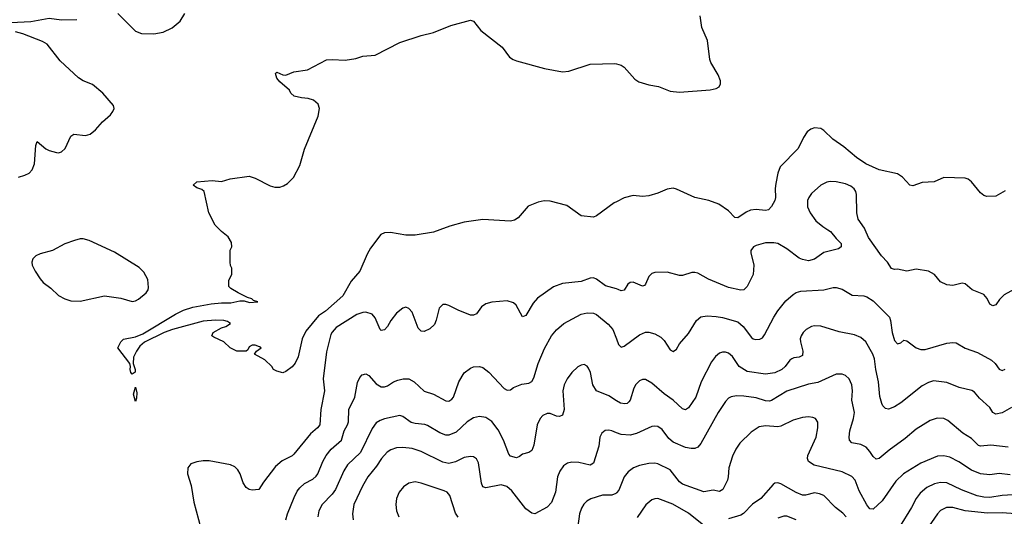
# Model space of a CAD drawing. Header units: inches. Extents: x 884691 to 1028259, y 526745 to 653629.
# Tile 63 of 241: x 916117 to 922524, y 608133 to 611369. Entities that reach past the tile are written whole.
import ezdxf

# ---------------------------------------------------------------- set-up
doc = ezdxf.new("R2010")
doc.units = ezdxf.units.IN
doc.header["$MEASUREMENT"] = 0
for name, color, linetype in [('A9610', 7, 'Continuous'), ('A9611', 7, 'Continuous'), ('A9620', 7, 'Continuous'), ('A9621', 7, 'Continuous')]:
    doc.layers.add(name, color=color, linetype=linetype)

msp = doc.modelspace()

# ---------------------------------------------------------------- linework, layer by layer
at = {"layer": 'A9610', "color": 6}
for points, elevation in [([(918852.1, 610000), (918810, 609983.8), (918690, 609964.1), (918630, 609964.9), (918530, 609983.2), (918490, 609980.2), (918468.1, 609970), (918400.2, 609879.8), (918378.5, 609841.5), (918330, 609730), (918274.9, 609665.1), (918218.9, 609570), (918106.8, 609470), (918061.3, 609438.7), (917980, 609340), (917956.3, 609290), (917930, 609172.7), (917910, 609132), (917890, 609107.8), (917850, 609077.2), (917829.1, 609069.1), (917790, 609078), (917769.1, 609089.1), (917758, 609110), (917712.5, 609152.5), (917646, 609190), (917658, 609210), (917688.7, 609230), (917678.6, 609238.6), (917650, 609249), (917630, 609248.7), (917610, 609238), (917602, 609218), (917591.3, 609208.7), (917530, 609208.7), (917486, 609230), (917446, 609270), (917380.2, 609300.2), (917368, 609310), (917375.3, 609330), (917430, 609361), (917458, 609370), (917488, 609390), (917470, 609402), (917446, 609410), (917391.8, 609411.8), (917310, 609405.3), (917110.5, 609350), (917056.5, 609330), (916930, 609269), (916898.2, 609241.7), (916876.5, 609210), (916858.5, 609170), (916854.6, 609130), (916868, 609090), (916867.7, 609072.3), (916850, 609059.6), (916841.3, 609070), (916835.6, 609090), (916838, 609110), (916834, 609130), (916756.4, 609230), (916775.1, 609270), (916793.4, 609286.6), (916870, 609303.3), (916918.8, 609321.2), (917130, 609450.1), (917183.9, 609476.1), (917244.6, 609495.4), (917362.6, 609517.4), (917430, 609524.7), (917490, 609525), (917550, 609538), (917576.8, 609536.8), (917612.7, 609527.3), (917666, 609530), (917639, 609539), (917628, 609550), (917599.3, 609559.3), (917538, 609590), (917490, 609618), (917478, 609630), (917478, 609670), (917498, 609710), (917498, 609750), (917488.4, 609768.4), (917486, 609790), (917487.3, 609867.3), (917498, 609890), (917496.4, 609916.4), (917474.6, 609954.6), (917429.3, 609989.3), (917418.6, 610000)], 2200), ([(920000, 609614.6), (919930, 609635.7), (919870, 609678), (919850, 609686.4), (919830, 609685.2), (919770, 609664.1), (919650, 609650.8), (919590, 609627.8), (919485.7, 609554.3), (919458.5, 609521.5), (919410, 609442.5), (919390, 609432.9), (919348, 609508), (919330, 609524.9), (919290, 609536.5), (919190, 609527.5), (919150, 609517.2), (919122, 609498), (919090, 609451.8), (919070, 609443.6), (919050, 609444.3), (918970, 609475.9), (918910, 609506.3), (918890, 609513), (918870, 609512.3), (918846.8, 609490), (918827.9, 609412.1), (918816.2, 609383.8), (918785.7, 609354.3), (918750, 609336.4), (918730, 609339.2), (918710, 609359), (918670, 609462.7), (918650, 609487.7), (918630, 609495.1), (918610, 609490.3), (918570, 609457.2), (918531.9, 609408.1), (918510, 609369), (918490, 609347.3), (918470, 609344.5), (918463.6, 609350), (918430, 609426.9), (918411.2, 609451.2), (918370, 609463), (918350, 609461.8), (918310, 609448.8), (918177.2, 609362.8), (918150, 609332.9), (918142.8, 609317.2), (918114.6, 609205.4), (918092.3, 609030), (918100.8, 608950), (918077.3, 608830), (918069.2, 608730), (918054.2, 608710), (918009.1, 608670.9), (917901.5, 608538.5), (917890, 608528.2), (917825.1, 608494.8), (917781, 608459), (917703.3, 608356.7), (917672.2, 608307.8), (917630, 608303.4), (917610, 608307.4), (917590, 608321.5), (917572.1, 608352.1), (917551.2, 608411.2), (917537.2, 608437.2), (917516.9, 608456.9), (917489.8, 608469.8), (917350, 608494), (917310, 608494.7), (917270, 608489.1), (917230, 608475.4), (917211.7, 608450), (917209.6, 608410), (917233.4, 608333.4), (917250, 608226.7), (917295.2, 608055.2)], 2300), ([(917848.3, 608110), (917859.2, 608150), (917902.9, 608257.1), (917923.5, 608296.5), (917940.6, 608319.4), (917970, 608346.4), (918024, 608376), (918045.7, 608394.3), (918056.6, 608410), (918089.1, 608490.9), (918110.7, 608530), (918144.4, 608570), (918210.6, 608630), (918228.7, 608690), (918251, 608730), (918256, 608750), (918259.6, 608830), (918298.8, 608910), (918314.6, 609005.4), (918330, 609038.6), (918345.3, 609054.7), (918370, 609061), (918390, 609051.6), (918436.9, 608996.9), (918470, 608977.4), (918490, 608977.1), (918510, 608983.1), (918550, 609009.1), (918578.7, 609021.3), (918611.7, 609028.3), (918650, 609028.4), (918685, 609010), (918750, 608949.3), (918810, 608929), (918890, 608885.1), (918910, 608883.7), (918930, 608895.9), (918939, 608910), (918974.2, 609010), (919010, 609068.3), (919050, 609099.3), (919070, 609106.7), (919110, 609109.6), (919130, 609103.6), (919170, 609072.2), (919270, 608966.7), (919290, 608954.3), (919310, 608956.7), (919330, 608972.5), (919384.6, 608995.4), (919430, 609001.4), (919450, 609011.1), (919463.4, 609036.6), (919491.8, 609128.2), (919532.5, 609227.5), (919577, 609310), (919610, 609349.1), (919657.5, 609390), (919770.4, 609449.6), (919810, 609458.3), (919850, 609456.1), (919870, 609447.2), (919946.3, 609386.3), (919976.6, 609350), (920000, 609289)], 2400), ([(920000, 608886.7), (919950, 608918.7), (919871.1, 608951.1), (919847.5, 608990), (919831.1, 609071.1), (919819.2, 609099.2), (919810, 609112.7), (919790, 609122.2), (919770, 609119), (919750, 609108), (919710, 609069.9), (919680.2, 609030), (919659.3, 608990), (919652.2, 608950), (919660.3, 608830), (919650, 608791.4), (919630, 608783.5), (919610, 608786.8), (919570, 608802.8), (919550, 608803.7), (919521, 608790), (919503.4, 608770), (919484, 608730), (919462.4, 608597.6), (919450, 608563.2), (919430.4, 608549.6), (919390, 608538), (919370, 608522.4), (919350, 608514.8), (919310, 608526.4), (919299.2, 608539.2), (919266.2, 608630), (919230, 608697.8), (919190, 608750.7), (919150, 608777), (919110, 608782.7), (919070, 608774.4), (919030, 608749.5), (918957.6, 608682.4), (918910, 608662.1), (918890, 608663.1), (918850, 608676.9), (918770, 608725.8), (918752.4, 608732.4), (918690, 608737.4), (918664.1, 608744.1), (918610, 608784.3), (918590, 608790.9), (918491.4, 608768.5), (918462.1, 608757.9), (918437.6, 608742.4), (918410, 608704.9), (918334.5, 608550), (918250, 608469.4), (918226.6, 608430), (918172.2, 608307.8), (918150, 608277.4), (918086.2, 608210), (918064.7, 608170), (918057.5, 608130)], 2500), ([(920000, 608678.2), (919970, 608690.9), (919950, 608694.7), (919927.8, 608692.2), (919904.9, 608675.1), (919893.1, 608650), (919884.9, 608590), (919850, 608480.6), (919830, 608467.5), (919755.4, 608484.6), (919710, 608485.8), (919681.1, 608478.9), (919656.6, 608463.4), (919632.1, 608427.9), (919617.4, 608390), (919603, 608290), (919577.4, 608222.6), (919550, 608192.1), (919470, 608149.9), (919450, 608153), (919410, 608181.9), (919319.1, 608299.1), (919287.7, 608327.7), (919250, 608338.2), (919150, 608319), (919130, 608325.3), (919121.6, 608350), (919102.7, 608482.7), (919090, 608508.4), (919070, 608520.8), (919050, 608523.4), (919010, 608515.7), (918952.5, 608487.5), (918910, 608478.3), (918870, 608485.3), (918730, 608555.8), (918670, 608575.6), (918610, 608582.4), (918570, 608579.1), (918532.8, 608567.2), (918508.7, 608551.3), (918472, 608510), (918439.5, 608460.5), (918382.7, 608390), (918348.5, 608330), (918292.3, 608210), (918283.2, 608150), (918286.7, 608110)], 2600), ([(918970, 608127.1), (918953.8, 608153.8), (918915.4, 608270), (918897.7, 608290), (918879.9, 608299.9), (918730, 608350.2), (918690, 608357.2), (918650, 608350.3), (918614.3, 608325.7), (918586.8, 608290), (918570.1, 608250), (918564.1, 608210), (918568.5, 608170), (918584.4, 608130)], 2700), ([(920000, 608286), (919997.3, 608282.7), (919970, 608271.8), (919909.5, 608270.5), (919833.2, 608246.8), (919807.9, 608232.1), (919788.4, 608211.6), (919772.9, 608187.1), (919760.2, 608150), (919749.1, 608070)], 2700)]:
    msp.add_lwpolyline(points, dxfattribs=dict(at, elevation=elevation))
for points, elevation in [([(916530, 609941), (916510, 609940.3), (916473.1, 609930), (916410, 609908.3), (916330, 609865.2), (916250, 609843.5), (916222.5, 609830), (916202.4, 609810), (916195.7, 609790), (916199.4, 609770), (916217.6, 609730), (916250, 609679.8), (916270, 609657.5), (916320.5, 609620.5), (916370, 609572.2), (916410, 609549.8), (916450, 609538.2), (916510, 609534.7), (916670, 609569.5), (916774.8, 609554.8), (916850, 609532.7), (916870, 609536.8), (916890, 609548.5), (916939.1, 609590), (916952.1, 609610), (916955.4, 609624.6), (916950, 609676.5), (916925, 609725), (916893.9, 609753.9), (916733.9, 609853.9), (916570, 609931.1)], 2300), ([(916870, 608881.2), (916858.7, 608930), (916870, 608974.8), (916878.9, 608938.9), (916877.4, 608902.6)], 2200)]:
    msp.add_lwpolyline(points, close=True, dxfattribs=dict(at, elevation=elevation))
at = {"layer": 'A9611', "color": 6}
for points, elevation in [([(916059.6, 611350), (916190, 611356), (916310, 611378.5), (916390, 611367.9), (916490, 611370.3)], 2300), ([(916755.4, 611410), (916870, 611295), (916910, 611279.4), (916990, 611276.2), (917050, 611288.2), (917110, 611315.1), (917160.9, 611359.1), (917190.9, 611410)], 2300), ([(917418.6, 610000), (917388.7, 610030), (917349, 610110), (917317.2, 610250), (917302.5, 610262.5), (917270, 610272.7), (917246.6, 610290), (917270, 610311.6), (917370, 610321.1), (917430, 610315.5), (917487.4, 610332.6), (917610, 610350.2), (917650, 610337), (917746, 610286), (917778.1, 610278.1), (917810, 610277.8), (917834.3, 610285.7), (917859, 610301), (917899.3, 610340.7), (917940.6, 610419.4), (917970, 610524.9), (918059.1, 610740.9), (918067.5, 610790), (918058.5, 610818.5), (918030, 610844.6), (917995.1, 610855.1), (917950, 610858.8), (917902.7, 610870), (917882, 610890), (917872.3, 610910), (917810, 610963.5), (917790, 610988), (917782, 611018), (917790, 611026.8), (917828.5, 611008.5), (917850, 611006.7), (917902, 611030), (917990, 611041.3), (918113, 611107), (918149.6, 611110.4), (918234.2, 611105.8), (918304.3, 611115.7), (918350, 611131), (918430, 611138.7), (918590, 611219.4), (918730, 611266.4), (918810, 611284.9), (918922.7, 611330), (919050, 611364.6), (919070, 611359.5), (919118.4, 611298.4), (919257.2, 611190), (919305.2, 611125.2), (919328.5, 611108.5), (919350, 611099.8), (919531.4, 611051.4), (919650, 611028.4), (919690, 611032.8), (919830, 611078.1), (919990, 611083.6), (920000, 611080.6)], 2200), ([(916110, 610342.6), (916150, 610355.9), (916178, 610370), (916198.1, 610390), (916213.4, 610430), (916221.3, 610550), (916230, 610574.2), (916287.5, 610527.5), (916310, 610517), (916356.5, 610503.5), (916370, 610502.1), (916390, 610507.6), (916413.9, 610530), (916450, 610610.6), (916470, 610622.7), (916546.4, 610613.6), (916576, 610624), (916610, 610652.1), (916655.8, 610704.2), (916709, 610750), (916723.7, 610770), (916731.4, 610790), (916728.2, 610810), (916659, 610890), (916590, 610945.9), (916529.4, 610970), (916499.2, 610990), (916381.5, 611101.5), (916295.5, 611210), (916266.3, 611226.3), (916136.9, 611276.9), (916089.5, 611289.5)], 2300), ([(920000, 610183.1), (919984.6, 610175.4), (919870, 610090.8), (919850, 610083.2), (919770, 610092), (919678.5, 610158.5), (919570, 610186.2), (919530, 610188.6), (919490, 610180.3), (919425.8, 610154.2), (919361.7, 610078.3), (919337, 610063), (919310, 610055.7), (919130, 610067.1), (919010, 610049.1), (918915.6, 610024.4), (918852.1, 610000)], 2200)]:
    msp.add_lwpolyline(points, dxfattribs=dict(at, elevation=elevation))
at = {"layer": 'A9620', "color": 6}
for points, elevation in [([(921376.8, 610000), (921392.5, 609990), (921430, 609942.4), (921462.7, 609910), (921463.2, 609890), (921444.6, 609875.4), (921350, 609852.3), (921290, 609809.7), (921250, 609797.7), (921210, 609805.7), (921190, 609816.2), (921110, 609876.7), (921050, 609911.5), (921024, 609916), (920970, 609914.2), (920910, 609898.5), (920891.5, 609888.5), (920875.3, 609864.7), (920873.8, 609850), (920894.8, 609770), (920890.4, 609709.6), (920851.6, 609630), (920830, 609608.6), (920810, 609607.6), (920730, 609624.2), (920598.9, 609678.9), (920530, 609716.7), (920510, 609722.8), (920490, 609721), (920430, 609701.6), (920410, 609701.3), (920330, 609725), (920250, 609721.3), (920230, 609715), (920210, 609696.2), (920190, 609645.3), (920182.3, 609637.7), (920170, 609631.9), (920110, 609659.9), (920090, 609657.5), (920075.1, 609644.9), (920050, 609607), (920030, 609601.5), (920011.2, 609611.2), (920000, 609614.6)], 2300), ([(922613.7, 609626.3), (922524.1, 609575.9), (922493.4, 609546.6), (922470, 609510.7), (922450, 609504.6), (922430, 609516.5), (922412.1, 609552.1), (922390, 609578.4), (922314.6, 609610), (922270, 609649), (922250, 609652.7), (922190, 609636.2), (922150, 609641.1), (922110, 609662), (922069.6, 609709.6), (922030, 609730.4), (921950, 609744.6), (921889.9, 609729.9), (921830, 609743.6), (921810, 609740.8), (921790, 609748.3), (921763.1, 609790), (921725.1, 609830), (921640.4, 609950), (921618, 610000)], 2300), ([(920000, 609289), (920013.6, 609253.6), (920030, 609235.7), (920050, 609241.8), (920150, 609314.8), (920190, 609332.5), (920210, 609333.7), (920250, 609323), (920290, 609299.9), (920310, 609278.9), (920350, 609217.6), (920370, 609207.7), (920390, 609222.8), (920410, 609257.9), (920470, 609324.7), (920520.7, 609410), (920550, 609432), (920590, 609439.7), (920650, 609435.1), (920690, 609428.4), (920790, 609399.5), (920825.6, 609370), (920878.1, 609298.1), (920890, 609289.5), (920906.2, 609286.2), (920932.7, 609287.3), (920950, 609297.1), (920963.7, 609316.3), (921023.4, 609430), (921050, 609471.4), (921103.6, 609536.4), (921150, 609579.6), (921170, 609591.3), (921200.3, 609599.7), (921350, 609609.6), (921410, 609623.4), (921430, 609623.4), (921470, 609613.3), (921534.3, 609574.3), (921609.2, 609569.2), (921630, 609563.4), (921670, 609536.6), (921776.2, 609430), (921784, 609410), (921793.8, 609330), (921810, 609279), (921830, 609257.7), (921850, 609264.1), (921870, 609281.7), (921890, 609275.8), (921950.9, 609230.9), (921981, 609221), (922010, 609219.4), (922150, 609260.8), (922190, 609266.4), (922210, 609264.4), (922270, 609228.9), (922350, 609200.1), (922441.5, 609150), (922464, 609130), (922490, 609091.7), (922510, 609083.6), (922530, 609091.1)], 2400), ([(922570, 608842.3), (922510, 608807.3), (922470, 608798), (922450, 608809.6), (922430, 608841.3), (922362.3, 608902.3), (922330, 608942.2), (922313.6, 608953.6), (922230, 608972.4), (922150, 609004.3), (922064.1, 609015.9), (922030, 609005.9), (921990, 608982.8), (921850, 608872.4), (921810, 608847.8), (921770, 608831.2), (921750, 608835.3), (921733.5, 608853.5), (921727.5, 608867.5), (921714.9, 608914.9), (921705.5, 609010), (921687.7, 609090), (921679.7, 609159.7), (921668.6, 609190), (921623.4, 609270), (921590, 609298.4), (921550, 609316.4), (921450, 609335.7), (921330, 609372), (921290, 609374.4), (921270, 609369.9), (921234.7, 609350), (921214.5, 609330), (921202.6, 609310), (921196.8, 609290), (921197.1, 609270), (921213.9, 609210), (921210, 609181.6), (921190.2, 609170), (921154.4, 609165.6), (921140.5, 609159.5), (921128.7, 609151.3), (921097.5, 609110), (921075.9, 609090), (921030, 609068), (920970, 609060.1), (920850, 609077.9), (920798.2, 609110), (920754.4, 609174.4), (920730, 609196.2), (920710, 609203.4), (920690, 609203), (920670, 609195.4), (920644.8, 609175.2), (920619.1, 609140.9), (920551.4, 609010), (920516.2, 608910), (920470, 608840.3), (920450, 608827.8), (920430, 608832.7), (920369.3, 608889.3), (920311.2, 608931.2), (920230, 609000.1), (920190, 609024.5), (920170, 609025.4), (920150, 609016.1), (920127, 608993), (920112.4, 608967.6), (920090, 608890.6), (920080.8, 608879.2), (920070, 608869.5), (920054.1, 608865.9), (920026.2, 608870), (920000, 608886.7)], 2500), ([(922550, 608582.9), (922437.2, 608597.2), (922370, 608590.1), (922355.6, 608595.6), (922310, 608640.3), (922254.5, 608674.5), (922157.7, 608757.7), (922130, 608770), (922086.5, 608773.5), (922041.7, 608758.3), (921950, 608700.5), (921879.9, 608640.1), (921774.6, 608565.4), (921710, 608510.4), (921690, 608506.8), (921670, 608522.7), (921650, 608556.1), (921624.7, 608584.7), (921590, 608601.6), (921533, 608613), (921517.3, 608630), (921514.7, 608650), (921518.9, 608690), (921543.5, 608770), (921548.6, 608810), (921531.2, 608890), (921535.5, 608950), (921531.9, 608990), (921514.4, 609030), (921490.6, 609050.6), (921470, 609058.5), (921430, 609058.7), (921310, 609005.4), (921250, 608993.6), (921110, 608948), (921010, 608887.4), (920996, 608884), (920970, 608886.2), (920910, 608905.1), (920830, 608915.7), (920781.9, 608918.1), (920747.4, 608912.6), (920730, 608902.2), (920710, 608880.5), (920662.1, 608810), (920550, 608607), (920530, 608584.3), (920510, 608574.8), (920485.8, 608574.2), (920450, 608581.9), (920370, 608616.9), (920341, 608641), (920298.8, 608698.8), (920270, 608718.6), (920250, 608721.2), (920230, 608717.8), (920130, 608672), (920090, 608662.5), (920030, 608665.5), (920000, 608678.2)], 2600), ([(922563.3, 608403.3), (922490, 608412.2), (922430, 608403.7), (922370.3, 608410.3), (922310, 608433.8), (922228.6, 608488.6), (922170, 608518.2), (922130, 608527.3), (922090, 608525.2), (921980.1, 608479.9), (921867.4, 608410), (921818.5, 608361.5), (921730, 608235.2), (921670, 608181.1), (921650, 608183), (921630, 608207.4), (921579.2, 608299.2), (921554.3, 608370), (921532.2, 608392.2), (921470, 608422.9), (921286.7, 608466.7), (921250.6, 608490), (921242.8, 608510), (921244.7, 608530), (921299, 608650), (921311.2, 608710), (921310, 608747.3), (921295.4, 608770), (921278.2, 608778.2), (921250, 608782.2), (921210, 608777.4), (921150, 608759.7), (921070, 608721.1), (921050, 608715.6), (920970, 608722.4), (920930, 608715.7), (920877.6, 608682.4), (920803.3, 608610), (920776.6, 608570), (920755.5, 608524.5), (920732.7, 608450), (920728.3, 608390), (920722.7, 608370), (920692.9, 608307.1), (920670, 608294.7), (920630, 608303.1), (920570, 608293.2), (920430, 608342.2), (920410, 608357.1), (920350, 608436.6), (920270, 608475.9), (920250, 608480.6), (920210, 608477.9), (920150, 608463.6), (920111, 608449), (920077.3, 608422.7), (920050, 608389.9), (920015.4, 608304.6), (920000, 608286)], 2700), ([(921495.2, 608130), (921473.1, 608153.1), (921426, 608190), (921350, 608269.7), (921320.9, 608280.9), (921290, 608285.8), (921230, 608271.3), (921210, 608271.8), (921170, 608288), (921070, 608345.9), (921050, 608351.8), (921030, 608348.4), (921019.8, 608340.2), (920940.2, 608250), (920886.3, 608213.7), (920828.1, 608151.9), (920810, 608140.9), (920730, 608118.1)], 2800), ([(922650, 608277.6), (922510, 608268.1), (922430, 608255.5), (922390, 608258.1), (922347.1, 608267.1), (922245.1, 608305.2), (922150, 608350.8), (922110, 608354.3), (922070, 608346), (922019.7, 608320.3), (921975.7, 608284.3), (921950.4, 608250), (921919.3, 608190), (921840.2, 608059.8)], 2800), ([(920570, 608073.8), (920470, 608154.6), (920368, 608212), (920270, 608249.2), (920250, 608248.4), (920230, 608240.9), (920192, 608208), (920134.9, 608125.1)], 2800), ([(922655.5, 608144.5), (922510, 608155.6), (922414.6, 608154.6), (922270, 608169.3), (922190, 608190), (922147.9, 608190), (922110, 608172.3), (922090, 608150.2), (922015.9, 608044.1)], 2900), ([(921170, 608111), (921110, 608133.6), (921090, 608134), (921050, 608121.3)], 2900)]:
    msp.add_lwpolyline(points, dxfattribs=dict(at, elevation=elevation))
at = {"layer": 'A9621', "color": 6}
for points, elevation in [([(920000, 611080.6), (920030, 611071.9), (920050, 611058.9), (920120.9, 610980.9), (920145, 610965), (920210, 610944.7), (920273.7, 610933.7), (920350, 610902.9), (920410, 610896.3), (920610, 610911.7), (920650, 610921.3), (920668.7, 610931.3), (920677.3, 610950), (920677, 610970), (920661.7, 611010), (920614, 611090), (920608.4, 611108.4), (920592.9, 611232.9), (920557, 611317), (920545.2, 611394.8)], 2200), ([(922530, 610254.6), (922470, 610218.4), (922410, 610217.1), (922390, 610223.8), (922370, 610240.3), (922311.6, 610311.6), (922290, 610329.4), (922270, 610336.9), (922130, 610341.6), (922066.7, 610313.3), (921990, 610308), (921930, 610286.7), (921910, 610291.2), (921862.4, 610342.4), (921830, 610364.7), (921710, 610389.6), (921623, 610430), (921561.9, 610470), (921480.6, 610540.6), (921407.5, 610590), (921350, 610647.3), (921330, 610659.7), (921290, 610663.4), (921265.4, 610654.6), (921242.4, 610637.6), (921217.9, 610602.1), (921183.5, 610530), (921066.7, 610410), (921050.1, 610370), (921038.3, 610301.7), (921034, 610270), (921035.4, 610210), (921031, 610190), (921010, 610152.2), (920989.7, 610130.3), (920970, 610125.5), (920910, 610132.1), (920872.9, 610127.1), (920844.9, 610115.1), (920790, 610078.5), (920770, 610079.4), (920730, 610123.4), (920666.8, 610166.8), (920600.5, 610190), (920509.9, 610209.9), (920390, 610265.7), (920370, 610270.3), (920330, 610263.8), (920270, 610238.5), (920210, 610221.1), (920170, 610217.4), (920110, 610222.4), (920051.3, 610208.7), (920000, 610183.1)], 2200), ([(921618, 610000), (921613.5, 610010), (921572.7, 610070), (921563.6, 610110), (921562.5, 610230), (921557.8, 610250), (921547.5, 610267.5), (921525.2, 610285.2), (921490, 610300.2), (921430, 610313.2), (921390, 610315.6), (921370, 610311.4), (921330, 610290.3), (921270, 610237.5), (921251.3, 610210), (921243.8, 610190), (921243.4, 610150), (921261.7, 610110), (921298.4, 610058.4), (921342.2, 610022.2), (921376.8, 610000)], 2300)]:
    msp.add_lwpolyline(points, dxfattribs=dict(at, elevation=elevation))

doc.saveas('drawing.dxf')
